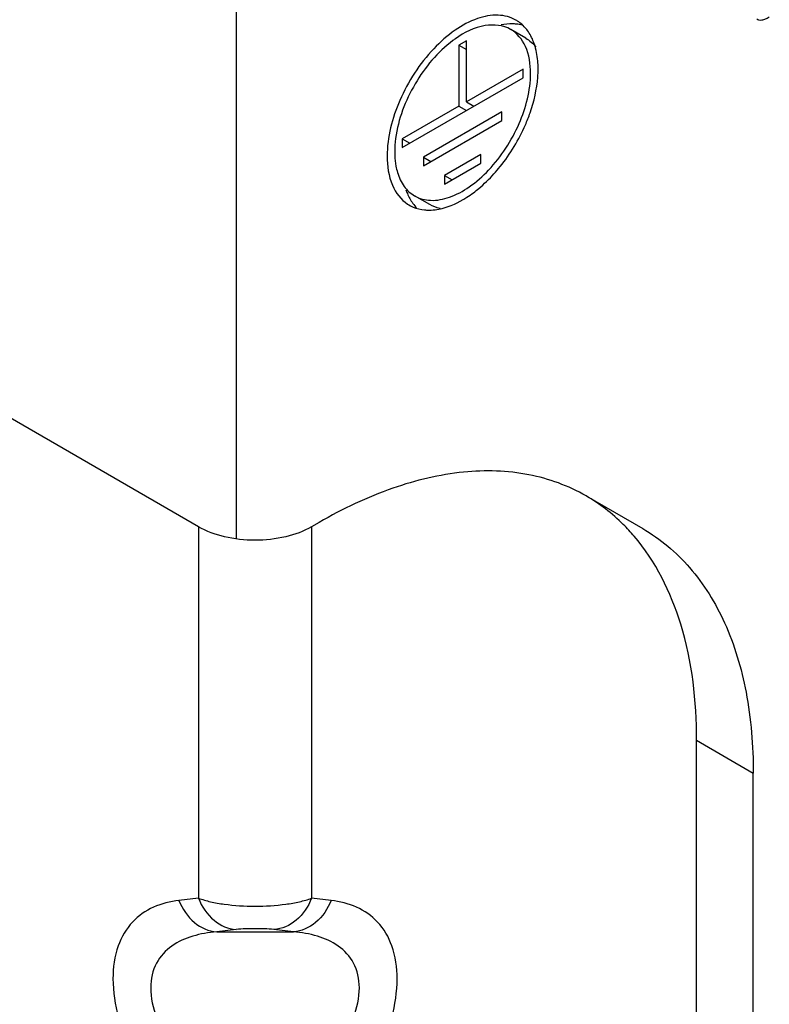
# Model space of a CAD drawing. Header units: millimetres. Extents: x 0 to 841, y 0 to 594.
# Tile 62 of 116: x 741 to 748, y 149 to 158. Entities that reach past the tile are written whole.
import ezdxf

# ---------------------------------------------------------------- set-up
doc = ezdxf.new("R2010")
doc.units = ezdxf.units.MM
doc.header["$LTSCALE"] = 46.255
doc.layers.get('0').update_dxf_attribs({"linetype": 'CONTINUOUS'})
doc.layers.add('ROUNDS', color=7, linetype='CONTINUOUS')

msp = doc.modelspace()

# ---------------------------------------------------------------- linework, layer by layer
at = {"color": 7, "linetype": 'CONTINUOUS'}
for p, q in [((742.3837, 153.0573), (732.0232, 159.0389)), ((745.45, 157.6334), (745.3086, 157.7151)), ((744.8232, 157.5684), (744.894, 157.5276)), ((744.8232, 156.9969), (744.894, 156.9561)), ((744.894, 157.0377), (744.9647, 156.9969)), ((744.2929, 156.6907), (744.3636, 156.6499)), ((744.4909, 156.5192), (744.5616, 156.4784)), ((744.6889, 156.3478), (744.7596, 156.3069)), ((744.55, 156.0746), (744.4086, 156.1562))]:
    msp.add_line(p, q, dxfattribs=at)
at = {"color": 3, "linetype": 'CONTINUOUS'}
for p, q in [((744.894, 157.6093), (744.8232, 157.5684)), ((744.894, 157.0377), (744.894, 157.6093)), ((744.8232, 157.5684), (744.8232, 156.9969)), ((745.4243, 157.3439), (744.894, 157.0377)), ((745.4243, 157.2622), (745.4243, 157.3439)), ((744.2929, 156.609), (745.4243, 157.2622)), ((744.8232, 156.9969), (744.2929, 156.6907)), ((745.2263, 156.9438), (744.4909, 156.5192)), ((744.4909, 156.4376), (745.2263, 156.8622)), ((745.2263, 156.8622), (745.2263, 156.9438)), ((744.2929, 156.6907), (744.2929, 156.609)), ((744.4909, 156.5192), (744.4909, 156.4376)), ((745.0283, 156.5437), (744.6889, 156.3478)), ((745.0283, 156.4621), (745.0283, 156.5437)), ((744.6889, 156.2661), (745.0283, 156.4621)), ((744.6889, 156.3478), (744.6889, 156.2661))]:
    msp.add_line(p, q, dxfattribs=at)
at = {"color": 9, "linetype": 'CONTINUOUS'}
for p, q in [((742.3837, 153.0573), (742.3837, 149.5785)), ((743.4444, 153.0573), (743.4444, 149.5785)), ((742.3837, 149.5785), (742.2011, 149.5574)), ((743.627, 149.5574), (743.4444, 149.5785)), ((742.7373, 149.2846), (742.5546, 149.2635)), ((742.5546, 149.2635), (743.2735, 149.2635)), ((743.2735, 149.2635), (743.0908, 149.2846))]:
    msp.add_line(p, q, dxfattribs=at)
at = {"color": 3, "linetype": 'CONTINUOUS'}
for centre, radius, start, end in [((745.1912, 157.5121), 0.3344, 56.90023, 60.01051), ((745.1552, 157.476), 0.3857, 36.31988, 39.35481), ((745.3681, 156.8037), 1.0057, 125.03026, 126.63192), ((744.5603, 157.3449), 1.0054, 355.51574, 359.94361), ((743.8792, 157.5013), 1.7084, 321.15049, 336.54786), ((743.9891, 157.4149), 1.5686, 317.86484, 321.09045), ((744.3641, 156.9749), 0.9884, 300.25949, 302.68328), ((744.3127, 157.0541), 1.0827, 302.70531, 306.66147), ((744.5259, 156.3592), 0.3344, 236.90023, 247.05759), ((744.5424, 156.4701), 0.4473, 269.78294, 272.87825)]:
    msp.add_arc(centre, radius, start, end, dxfattribs=at)
for points, knots in [([(745.3584, 157.8018), (745.3085, 157.8306), (745.1829, 157.8627), (744.981, 157.8222), (744.7746, 157.7095), (744.5039, 157.4693), (744.2497, 157.0762), (744.1515, 156.706), (744.1515, 156.5274)], [0, 0, 0, 0, 0.087151, 0.186877, 0.304566, 0.438712, 0.730154, 1, 1, 1, 1]), ([(745.3084, 157.7152), (745.2389, 157.7553), (745.0405, 157.7737), (744.8743, 157.6857), (744.7908, 157.6272)], [0, 0, 0, 0, 0.440631, 1, 1, 1, 1]), ([(745.495, 157.3031), (745.495, 157.3891), (745.4741, 157.5489), (745.3692, 157.6801), (745.3084, 157.7152)], [0, 0, 0, 0, 0.550816, 1, 1, 1, 1]), ([(745.5371, 157.5574), (745.533, 157.5712), (745.5155, 157.6229), (745.4898, 157.672), (745.466, 157.7044)], [0, 0, 0, 0, 0.263605, 1, 1, 1, 1]), ([(744.768, 157.6107), (744.6239, 157.5036), (744.3875, 157.2189), (744.2549, 156.8737), (744.231, 156.6948)], [0, 0, 0, 0, 0.498731, 1, 1, 1, 1]), ([(745.5657, 157.3439), (745.5657, 157.3629), (745.5635, 157.4348), (745.5522, 157.5067), (745.5371, 157.5574)], [0, 0, 0, 0, 0.264634, 1, 1, 1, 1]), ([(744.4088, 156.1561), (744.4537, 156.1302), (744.5667, 156.1013), (744.7485, 156.1377), (744.9342, 156.2392), (745.1778, 156.4554), (745.4066, 156.8091), (745.495, 157.1423), (745.495, 157.3031)], [0, 0, 0, 0, 0.087151, 0.186877, 0.304566, 0.438712, 0.730154, 1, 1, 1, 1]), ([(745.4465, 156.8214), (745.4626, 156.8584), (745.5185, 157.0015), (745.5539, 157.1534), (745.5626, 157.2663)], [0, 0, 0, 0, 0.262855, 1, 1, 1, 1]), ([(744.1515, 156.5274), (744.1515, 156.4352), (744.1734, 156.2642), (744.2801, 156.1202), (744.3433, 156.079)], [0, 0, 0, 0, 0.549762, 1, 1, 1, 1]), ([(744.2222, 156.5682), (744.2222, 156.5566), (744.2231, 156.5117), (744.2279, 156.4668), (744.234, 156.4341)], [0, 0, 0, 0, 0.259408, 1, 1, 1, 1]), ([(744.248, 156.3761), (744.2619, 156.3294), (744.3007, 156.2432), (744.3708, 156.1781), (744.4088, 156.1561)], [0, 0, 0, 0, 0.525876, 1, 1, 1, 1]), ([(744.9592, 156.1856), (744.9761, 156.1981), (745.0448, 156.2522), (745.1078, 156.3133), (745.1523, 156.3625)], [0, 0, 0, 0, 0.240966, 1, 1, 1, 1]), ([(744.5649, 156.0233), (744.5888, 156.0245), (744.6931, 156.038), (744.7922, 156.0804), (744.8621, 156.1212)], [0, 0, 0, 0, 0.22822, 1, 1, 1, 1]), ([(744.3955, 156.0512), (744.4293, 156.0369), (744.4784, 156.0252), (744.5279, 156.0228), (744.5407, 156.0228)], [0, 0, 0, 0, 0.740516, 1, 1, 1, 1])]:
    msp.add_open_spline(points, degree=3, knots=knots, dxfattribs=at)
for points in [[(745.4535, 157.7205), (745.4308, 157.7481), (745.4038, 157.7728), (745.3739, 157.7923)], [(744.231, 156.6948), (744.2254, 156.6529), (744.2222, 156.6105), (744.2222, 156.5682)], [(744.234, 156.4341), (744.2377, 156.4146), (744.2423, 156.3951), (744.248, 156.3761)]]:
    msp.add_open_spline(points, degree=3, dxfattribs=at)
at = {"color": 7, "linetype": 'CONTINUOUS'}
for points, knots in [([(745.3615, 157.7644), (745.3501, 157.7657), (745.3023, 157.7688), (745.2542, 157.7639), (745.2185, 157.7567)], [0, 0, 0, 0, 0.239816, 1, 1, 1, 1]), ([(744.3275, 156.2134), (744.3315, 156.2015), (744.3483, 156.1566), (744.3716, 156.1139), (744.3925, 156.0854)], [0, 0, 0, 0, 0.261863, 1, 1, 1, 1]), ([(743.4444, 153.0573), (743.3691, 153.0138), (743.194, 152.9504), (742.9141, 152.92), (742.6341, 152.9504), (742.459, 153.0138), (742.3837, 153.0573)], [0, 0, 0, 0, 0.237225, 0.5, 0.762775, 1, 1, 1, 1])]:
    msp.add_open_spline(points, degree=3, knots=knots, dxfattribs=at)
for points in [[(745.4156, 157.7545), (745.3979, 157.7592), (745.3798, 157.7624), (745.3615, 157.7644)], [(745.45, 157.6334), (745.4865, 157.6123), (745.519, 157.5827), (745.5443, 157.549)], [(744.3925, 156.0854), (744.4033, 156.0707), (744.4152, 156.0567), (744.428, 156.0438)], [(744.6466, 156.0388), (744.6129, 156.0454), (744.5798, 156.0574), (744.55, 156.0746)]]:
    msp.add_open_spline(points, degree=3, dxfattribs=at)
at = {"color": 9, "linetype": 'CONTINUOUS'}
for points, knots in [([(742.3837, 149.5785), (742.4208, 149.5657), (742.5002, 149.541), (742.6776, 149.5131), (742.9141, 149.495), (743.1505, 149.5131), (743.3279, 149.541), (743.4073, 149.5656), (743.4444, 149.5784)], [0, 0, 0, 0, 0.109416, 0.231254, 0.500017, 0.768778, 0.890609, 1, 1, 1, 1]), ([(742.3837, 149.5785), (742.4151, 149.5), (742.5063, 149.3606), (742.6626, 149.2896), (742.7373, 149.2846)], [0, 0, 0, 0, 0.530503, 1, 1, 1, 1]), ([(743.4444, 149.5785), (743.413, 149.5), (743.3218, 149.3606), (743.1655, 149.2896), (743.0908, 149.2846)], [0, 0, 0, 0, 0.530503, 1, 1, 1, 1]), ([(742.2011, 149.5574), (742.1196, 149.548), (741.959, 149.5088), (741.748, 149.3631), (741.6082, 149.1211), (741.5674, 148.8052), (741.6227, 148.4465), (741.8066, 147.945), (742.0304, 147.5951), (742.2011, 147.3784)], [0, 0, 0, 0, 0.092678, 0.183448, 0.281952, 0.398833, 0.536636, 0.688332, 1, 1, 1, 1]), ([(742.2011, 149.5574), (742.2324, 149.4789), (742.3237, 149.3395), (742.4799, 149.2685), (742.5546, 149.2635)], [0, 0, 0, 0, 0.530503, 1, 1, 1, 1]), ([(743.627, 149.5574), (743.5957, 149.4789), (743.5045, 149.3395), (743.3482, 149.2685), (743.2735, 149.2635)], [0, 0, 0, 0, 0.530503, 1, 1, 1, 1]), ([(743.627, 147.3784), (743.7977, 147.5951), (744.0215, 147.945), (744.2054, 148.4465), (744.2607, 148.8052), (744.2199, 149.1211), (744.0802, 149.3631), (743.8691, 149.5088), (743.7085, 149.548), (743.627, 149.5574)], [0, 0, 0, 0, 0.311668, 0.463364, 0.601167, 0.718048, 0.816552, 0.907322, 1, 1, 1, 1]), ([(742.5546, 149.2635), (742.4789, 149.2572), (742.3318, 149.2327), (742.1279, 149.1431), (741.9694, 148.9742), (741.9173, 148.7237), (741.9836, 148.4487), (742.1798, 148.0857), (742.3973, 147.8497), (742.5546, 147.707)], [0, 0, 0, 0, 0.107196, 0.20881, 0.309311, 0.421159, 0.553892, 0.70042, 1, 1, 1, 1]), ([(743.0908, 149.2846), (743.0322, 149.2913), (742.9141, 149.2947), (742.7959, 149.2913), (742.7373, 149.2846)], [0, 0, 0, 0, 0.5, 1, 1, 1, 1]), ([(743.2735, 147.707), (743.4308, 147.8497), (743.6483, 148.0857), (743.8445, 148.4487), (743.9108, 148.7237), (743.8587, 148.9742), (743.7002, 149.1431), (743.4963, 149.2327), (743.3492, 149.2572), (743.2735, 149.2635)], [0, 0, 0, 0, 0.29958, 0.446108, 0.578841, 0.690689, 0.79119, 0.892804, 1, 1, 1, 1])]:
    msp.add_open_spline(points, degree=3, knots=knots, dxfattribs=at)
at = {"layer": 'ROUNDS', "color": 3, "linetype": 'CONTINUOUS'}
for p, q in [((742.7373, 161.4264), (742.7373, 152.9454)), ((747.581, 144.2187), (747.581, 150.7507))]:
    msp.add_line(p, q, dxfattribs=at)
at = {"layer": 'ROUNDS', "color": 7, "linetype": 'CONTINUOUS'}
for p, q in [((746.0151, 153.3458), (746.5454, 153.0396)), ((743.5151, 153.0981), (743.4444, 153.0573)), ((747.0506, 144.5249), (747.0506, 151.0569))]:
    msp.add_line(p, q, dxfattribs=at)
at = {"layer": 'ROUNDS', "color": 9, "linetype": 'CONTINUOUS'}
msp.add_line((747.0506, 151.0569), (747.581, 150.7507), dxfattribs=at)
at = {"layer": 'ROUNDS', "color": 7, "linetype": 'CONTINUOUS'}
for points, knots in [([(747.7314, 157.8286), (747.7191, 157.8215), (747.6961, 157.8099), (747.6628, 157.7996), (747.6345, 157.7981), (747.6188, 157.8052), (747.6136, 157.8102)], [0, 0, 0, 0, 0.337032, 0.613209, 0.828132, 1, 1, 1, 1]), ([(746.0151, 153.3457), (745.8502, 153.441), (745.4712, 153.5786), (744.8418, 153.5943), (744.1709, 153.4326), (743.7346, 153.2248), (743.5151, 153.0981)], [0, 0, 0, 0, 0.217772, 0.450955, 0.710191, 1, 1, 1, 1]), ([(746.4652, 152.9688), (746.4328, 153.0068), (746.2995, 153.1509), (746.1417, 153.2726), (746.0151, 153.3457)], [0, 0, 0, 0, 0.254733, 1, 1, 1, 1]), ([(747.0506, 151.0569), (747.0506, 151.4231), (746.9757, 152.1052), (746.667, 152.7326), (746.4652, 152.9688)], [0, 0, 0, 0, 0.541057, 1, 1, 1, 1])]:
    msp.add_open_spline(points, degree=3, knots=knots, dxfattribs=at)
at = {"layer": 'ROUNDS', "color": 3, "linetype": 'CONTINUOUS'}
msp.add_open_spline([(746.5454, 153.0396), (746.7103, 152.9443), (747.019, 152.685), (747.3473, 152.1478), (747.5427, 151.4859), (747.581, 151.0041), (747.581, 150.7507)], degree=3, knots=[0, 0, 0, 0, 0.217772, 0.450955, 0.710191, 1, 1, 1, 1], dxfattribs=at)

doc.saveas('drawing.dxf')
